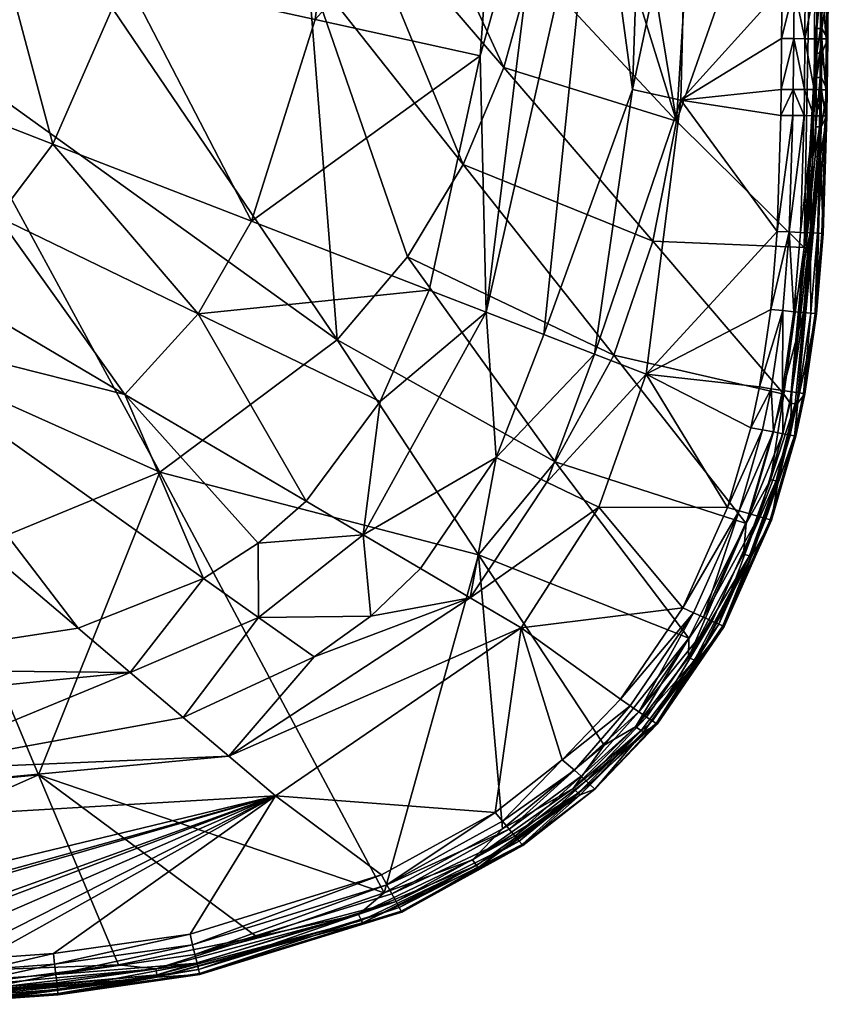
# Model space of a CAD drawing. Header units: centimetres. Extents: x -25.9 to 40.1, y -26.2 to 22.5.
# Tile 13 of 27: x 25.3 to 40.1, y -26.1 to -8.1. Entities that reach past the tile are written whole.
import ezdxf

# ---------------------------------------------------------------- set-up
doc = ezdxf.new("R2010")
doc.units = ezdxf.units.CM
doc.layers.get('0').update_dxf_attribs({"true_color": 0x5890e1})

msp = doc.modelspace()

# ---------------------------------------------------------------- meshes
at = {"color": 133, "true_color": 0x57e1c6}
mesh = msp.add_polyface(dxfattribs=at)
corners = [(37.321, -9.988, 31.688), (35.613, 0.455, 29.753), (37.869, -1.294, 31.805), (39.253, -7.547, 40.166), (38.385, -4.711, 40.109), (37.527, -4.655, 39.944), (39.917, -5.22, 33.948), (39.928, -3.147, 33.949), (39.989, -3.147, 34.095), (39.98, -5.219, 34.097), (39.832, -2.857, 33.817), (35.276, -3.384, 29.687), (40.004, -5.219, 34.254), (35.861, -2.601, 39.288), (34.953, -4.487, 38.756), (35.861, -4.547, 39.294), (36.684, -4.6, 39.67), (37.508, -2.601, 39.942), (38.364, -2.601, 40.11), (39.277, -3.315, 40.166), (40.004, -4.771, 39.8), (40.086, -4.772, 39.624), (40.058, -3.317, 39.714), (39.877, -3.317, 39.951), (39.694, -4.77, 40.068), (39.602, -3.316, 40.11), (39.489, -4.769, 40.142), (40.104, -3.317, 39.577), (40.112, -4.772, 39.435), (39.749, -3.316, 40.042), (39.87, -4.771, 39.952), (39.899, -7.52, 33.948), (39.909, -6.369, 33.948), (39.269, -4.769, 40.166), (39.443, -3.315, 40.152), (40.118, -3.317, 39.435), (40.012, -3.147, 34.25), (39.997, -6.369, 34.256)]
mesh.append_faces([[corners[k] for k in face] for face in [(0, 1, 2), (3, 4, 5), (6, 7, 8), (8, 9, 6), (2, 10, 0), (0, 11, 1), (9, 8, 12), (13, 14, 15), (15, 16, 13), (7, 6, 10), (16, 5, 17), (4, 18, 5), (19, 18, 4), (20, 21, 22), (20, 22, 23), (24, 25, 26), (21, 27, 22), (28, 27, 21), (29, 25, 24), (29, 24, 30), (31, 10, 32), (33, 26, 34), (26, 25, 34), (35, 28, 36), (35, 27, 28), (30, 20, 23), (29, 30, 23), (33, 34, 19), (33, 19, 4), (28, 12, 36), (8, 36, 12), (32, 6, 9), (10, 6, 32), (37, 12, 28), (9, 12, 37)]], dxfattribs={"color": 133})
mesh = msp.add_polyface(dxfattribs=at)
corners = [(32.761, -1.068, 27.812), (35.276, -3.384, 29.687), (34.68, -7.144, 29.597), (27.893, -4.028, 32.982), (27.249, -7.363, 32.982), (31.223, -4.244, 35.712), (30.716, -8.127, 35.692), (34.165, -9.004, 29.549), (31.343, -5.715, 27.708), (31.94, -4.194, 27.744), (34.953, -4.487, 38.756), (33.843, -13.48, 38.813), (35.861, -4.547, 39.294), (33.732, -8.792, 38.114), (28.09, -3.769, 26.276), (27.913, -3.659, 26.149), (28.536, -2.734, 26.156), (28.14, -4.097, 26.368), (28.936, -2.892, 26.381), (33.424, -10.78, 29.508), (27.583, -4.827, 26.362), (30.581, -7.181, 27.676), (26.058, -6.52, 26.352), (27.962, -2.601, 32.982), (34.075, -2.601, 38.114), (34.05, -4.429, 38.114), (28.384, -2.648, 26.002), (29.587, -1.706, 26.394), (28.259, -2.576, 25.825), (27.759, -3.561, 25.994), (27.928, -2.748, 25.505), (27.744, -2.647, 25.343), (28.324, -2.136, 25.508), (28.162, -2.518, 25.622), (28.712, -2.832, 26.283), (27.633, -3.48, 25.813)]
mesh.append_faces([[corners[k] for k in face] for face in [(0, 1, 2), (3, 4, 5), (4, 6, 5), (7, 8, 9), (10, 11, 12), (10, 13, 11), (14, 15, 16), (17, 18, 8), (18, 9, 8), (8, 7, 19), (20, 21, 22), (2, 9, 0), (23, 5, 24), (24, 5, 25), (6, 25, 5), (26, 16, 15), (18, 27, 9), (9, 2, 7), (3, 5, 23), (13, 25, 6), (17, 8, 21), (19, 21, 8), (10, 25, 13), (25, 10, 24), (20, 17, 21), (28, 26, 29), (30, 31, 32), (32, 33, 30), (15, 29, 26), (16, 34, 14), (17, 14, 18), (33, 28, 35), (34, 27, 18), (14, 34, 18)]], dxfattribs={"color": 133})
mesh = msp.add_polyface(dxfattribs=at)
corners = [(37.527, -4.655, 39.944), (37.4, -9.6, 39.962), (39.253, -7.547, 40.166), (36.684, -4.6, 39.67), (36.517, -9.406, 39.7), (37.321, -9.988, 31.688), (39.832, -2.857, 33.817), (39.656, -12.295, 33.803), (34.68, -7.144, 29.597), (35.276, -3.384, 29.687), (39.892, -8.291, 33.947), (35.861, -4.547, 39.294), (39.473, -7.548, 40.142), (39.466, -8.476, 40.142), (39.671, -8.478, 40.068), (39.246, -8.475, 40.166), (34.165, -9.004, 29.549), (39.87, -4.771, 39.952), (39.678, -7.55, 40.068), (39.853, -7.551, 39.952), (40.004, -4.771, 39.8), (39.489, -4.769, 40.142), (39.269, -4.769, 40.166), (38.385, -4.711, 40.109), (39.238, -9.405, 40.166), (39.98, -8.48, 39.8), (39.847, -8.479, 39.952), (39.839, -9.41, 39.952), (39.883, -9.19, 33.947), (39.888, -8.74, 33.947), (39.955, -8.74, 34.1), (39.694, -4.77, 40.068), (39.899, -7.52, 33.948), (39.987, -7.551, 39.8), (39.663, -9.409, 40.068), (39.959, -8.291, 34.1), (39.458, -9.407, 40.142)]
mesh.append_faces([[corners[k] for k in face] for face in [(0, 1, 2), (0, 3, 4), (5, 6, 7), (5, 8, 9), (7, 6, 10), (4, 3, 11), (12, 13, 14), (13, 12, 15), (16, 8, 5), (1, 0, 4), (17, 18, 19), (17, 19, 20), (14, 18, 12), (19, 18, 14), (21, 22, 2), (22, 23, 2), (24, 13, 15), (25, 26, 27), (27, 26, 14), (28, 29, 30), (18, 31, 12), (17, 31, 18), (12, 21, 2), (31, 21, 12), (10, 6, 32), (33, 19, 26), (14, 26, 19), (34, 14, 13), (14, 34, 27), (29, 10, 35), (24, 36, 13), (13, 36, 34), (15, 12, 2), (1, 15, 2)]], dxfattribs={"color": 133})
mesh = msp.add_polyface(dxfattribs=at)
corners = [(25.468, -6.024, 25.849), (25.631, -6.162, 26.065), (23.26, -8.194, 26.066), (25.349, -5.923, 25.598), (25.068, -5.647, 25.299), (26.127, -4.887, 25.407), (24.921, -4.532, 25.66), (25.196, -4.744, 25.297), (22.412, -6.822, 25.56), (22.552, -6.26, 26.3), (24.883, -4.084, 26.3), (23.458, -5.773, 26.096), (27.131, -4.514, 26.067), (23.591, -6.417, 25.285), (24.965, -5.562, 25.285), (25.756, -4.299, 25.285), (25.92, -10.408, 32.982), (24.971, -6.862, 31.51), (23.626, -9.518, 31.5), (23.116, -8.038, 25.85), (27.249, -7.363, 32.982), (27.893, -4.028, 32.982), (25.665, -3.931, 31.545), (26.202, -4.942, 25.496), (26.839, -4.307, 25.604), (27.342, -4.661, 26.24), (23.009, -7.924, 25.598), (24.375, -6.735, 25.493), (24.227, -6.597, 25.34), (23.436, -8.384, 26.236), (26.959, -4.393, 25.848), (25.831, -6.33, 26.236), (24.136, -6.512, 25.299), (27.583, -4.827, 26.362), (26.058, -6.52, 26.352), (23.635, -8.6, 26.351)]
mesh.append_faces([[corners[k] for k in face] for face in [(0, 1, 2), (3, 4, 5), (6, 7, 8), (9, 10, 11), (0, 12, 1), (7, 13, 8), (14, 15, 5), (16, 17, 18), (2, 19, 0), (20, 21, 22), (17, 20, 22), (16, 20, 17), (3, 23, 24), (25, 1, 12), (13, 15, 14), (3, 26, 27), (28, 4, 3), (15, 13, 7), (29, 2, 1), (3, 30, 0), (3, 0, 26), (3, 27, 28), (30, 12, 0), (1, 31, 29), (25, 31, 1), (26, 0, 19), (5, 23, 3), (32, 13, 14), (4, 28, 32), (25, 33, 31), (29, 34, 35), (31, 33, 34), (29, 31, 34), (14, 5, 4), (14, 4, 32)]], dxfattribs={"color": 133})
mesh = msp.add_polyface(dxfattribs=at)
corners = [(30.581, -7.181, 27.676), (32.402, -12.469, 29.474), (31.119, -13.982, 29.452), (35.107, -16.213, 31.597), (35.903, -17.043, 40.011), (38.258, -17.05, 40.166), (36.767, -14.613, 39.997), (39.287, -14.975, 33.797), (36.175, -14.264, 31.622), (36.89, -12.181, 31.653), (33.843, -13.48, 38.813), (34.895, -13.888, 39.39), (35.861, -4.547, 39.294), (34.024, -16.136, 39.416), (38.683, -15.589, 40.166), (33.424, -10.78, 29.508), (38.598, -17.338, 33.795), (32.799, -13.075, 38.114), (33.732, -8.792, 38.114), (29.549, -11.815, 35.671), (36.517, -9.406, 39.7), (34.953, -16.584, 39.78), (35.821, -14.246, 39.757), (34.165, -9.004, 29.549), (33.705, -17.915, 31.581), (31.594, -17.546, 38.836), (31.905, -15.113, 38.114), (37.4, -9.6, 39.962), (39.166, -12.001, 40.166), (37.321, -9.988, 31.688), (39.656, -12.295, 33.803), (28.578, -13.507, 35.665), (30.716, -8.127, 35.692), (38.84, -14.843, 40.166)]
mesh.append_faces([[corners[k] for k in face] for face in [(0, 1, 2), (2, 1, 3), (4, 5, 6), (7, 8, 9), (10, 11, 12), (13, 11, 10), (6, 5, 14), (9, 8, 15), (16, 8, 7), (17, 18, 19), (11, 20, 12), (13, 21, 22), (15, 23, 9), (3, 24, 2), (25, 10, 26), (22, 6, 27), (6, 28, 27), (13, 10, 25), (16, 3, 8), (8, 3, 1), (29, 9, 23), (9, 29, 30), (17, 31, 26), (21, 4, 6), (6, 22, 21), (15, 1, 0), (1, 15, 8), (13, 22, 11), (22, 20, 11), (27, 20, 22), (19, 18, 32), (10, 17, 26), (18, 17, 10), (33, 6, 14)]], dxfattribs={"color": 133})
mesh = msp.add_polyface(dxfattribs=at)
corners = [(39.997, -6.369, 34.256), (40.112, -4.772, 39.435), (40.095, -7.552, 39.435), (40.07, -7.552, 39.624), (40.086, -4.772, 39.624), (39.987, -7.551, 39.8), (39.98, -8.48, 39.8), (40.063, -8.48, 39.624), (39.847, -8.479, 39.952), (39.99, -7.52, 34.259), (39.973, -6.369, 34.098), (39.959, -8.291, 34.1), (39.965, -7.52, 34.099), (39.984, -8.291, 34.261), (39.892, -8.291, 33.947), (39.899, -7.52, 33.948), (39.909, -6.369, 33.948), (40.088, -8.48, 39.435), (40.055, -9.412, 39.624), (40.004, -4.771, 39.8), (39.853, -7.551, 39.952), (39.98, -5.219, 34.097), (39.981, -8.74, 34.263), (40.081, -9.412, 39.435), (39.955, -8.74, 34.1), (39.952, -9.19, 34.101), (39.883, -9.19, 33.947), (39.977, -9.189, 34.264), (39.839, -9.41, 39.952), (39.973, -9.411, 39.8), (39.888, -8.74, 33.947)]
mesh.append_faces([[corners[k] for k in face] for face in [(0, 1, 2), (3, 4, 5), (5, 6, 7), (8, 6, 5), (2, 1, 3), (1, 4, 3), (0, 2, 9), (10, 0, 9), (11, 12, 13), (12, 11, 14), (12, 15, 16), (17, 13, 2), (7, 17, 2), (7, 18, 17), (18, 7, 6), (19, 20, 5), (19, 5, 4), (21, 10, 16), (0, 10, 21), (11, 13, 22), (22, 13, 17), (16, 10, 12), (12, 10, 9), (22, 17, 23), (24, 25, 26), (25, 24, 27), (14, 15, 12), (28, 29, 6), (7, 3, 5), (3, 7, 2), (2, 13, 9), (12, 9, 13), (11, 24, 30), (22, 24, 11), (24, 22, 27)]], dxfattribs={"color": 133})
mesh = msp.add_polyface(dxfattribs=at)
corners = [(26.058, -6.52, 26.352), (31.119, -13.982, 29.452), (23.635, -8.6, 26.351), (27.875, -16.404, 29.444), (24.009, -17.991, 29.476), (22.304, -13.903, 27.652), (30.581, -7.181, 27.676), (26.379, -19.252, 38.114), (22.12, -13.693, 32.982), (20.515, -14.275, 32.982), (27.237, -14.98, 35.665), (28.578, -13.507, 35.665), (24.91, -11.737, 32.982), (32.799, -13.075, 38.114), (29.549, -11.815, 35.671), (19.864, -9.481, 25.299), (22.286, -8.366, 25.494), (20.078, -9.803, 25.604), (23.626, -9.518, 31.5), (21.106, -8.541, 30.186), (20.242, -9.484, 30.187), (23.625, -12.852, 32.982), (30.716, -8.127, 35.692), (27.249, -7.363, 32.982), (20.577, -10.53, 26.364), (25.92, -10.408, 32.982), (33.705, -17.915, 31.581), (30.553, -16.933, 38.114), (20.188, -9.961, 25.912), (23.116, -8.038, 25.85), (20.466, -10.366, 26.287), (20.363, -10.215, 26.185), (23.436, -8.384, 26.236), (19.233, -10.264, 30.194), (28.673, -18.344, 38.114), (31.905, -15.113, 38.114), (18.81, -12.827, 31.525), (23.26, -8.194, 26.066), (20.269, -10.079, 26.059), (19.25, -11.182, 26.371)]
mesh.append_faces([[corners[k] for k in face] for face in [(0, 1, 2), (3, 4, 5), (0, 6, 1), (7, 8, 9), (10, 11, 12), (13, 14, 11), (15, 16, 17), (18, 19, 20), (20, 21, 18), (22, 23, 14), (2, 3, 5), (2, 1, 3), (2, 5, 24), (11, 25, 12), (3, 1, 26), (10, 27, 11), (28, 17, 29), (30, 31, 32), (14, 23, 25), (14, 25, 11), (8, 21, 33), (8, 34, 10), (25, 18, 12), (18, 21, 12), (11, 27, 35), (21, 8, 10), (21, 10, 12), (9, 8, 36), (21, 20, 33), (28, 37, 38), (5, 39, 24), (37, 31, 38), (30, 32, 2), (30, 2, 24), (30, 24, 39)]], dxfattribs={"color": 133})
mesh = msp.add_polyface(dxfattribs=at)
corners = [(40.007, -12.041, 39.435), (39.957, -10.628, 34.271), (40.075, -9.889, 39.435), (39.834, -9.887, 39.952), (39.658, -9.885, 40.068), (39.591, -12.021, 40.068), (39.386, -12.012, 40.141), (40.05, -9.889, 39.624), (39.967, -9.888, 39.8), (39.9, -12.036, 39.8), (39.453, -9.882, 40.141), (39.766, -12.029, 39.952), (40.081, -9.412, 39.435), (39.967, -10.089, 34.268), (39.977, -9.189, 34.264), (39.982, -12.04, 39.624), (39.952, -9.19, 34.101), (39.941, -10.09, 34.103), (39.871, -10.09, 33.947), (39.883, -9.19, 33.947), (39.656, -12.295, 33.803), (39.858, -10.629, 33.946), (39.93, -10.629, 34.104), (39.888, -8.74, 33.947), (39.973, -9.411, 39.8), (39.839, -9.41, 39.952), (39.663, -9.409, 40.068), (39.458, -9.407, 40.142), (40.055, -9.412, 39.624), (40.088, -8.48, 39.435), (39.98, -8.48, 39.8), (39.892, -8.291, 33.947), (39.981, -8.74, 34.263)]
mesh.append_faces([[corners[k] for k in face] for face in [(0, 1, 2), (3, 4, 5), (6, 5, 4), (7, 8, 9), (4, 10, 6), (8, 3, 11), (12, 13, 14), (15, 2, 7), (16, 14, 13), (16, 17, 18), (19, 18, 20), (18, 19, 16), (13, 17, 16), (2, 1, 13), (17, 13, 1), (21, 18, 17), (20, 18, 21), (22, 17, 1), (17, 22, 21), (7, 2, 12), (12, 2, 13), (23, 19, 20), (24, 8, 7), (8, 24, 25), (26, 4, 3), (4, 26, 27), (28, 7, 12), (7, 28, 24), (3, 25, 26), (25, 3, 8), (27, 10, 4), (28, 12, 29), (30, 24, 28), (20, 31, 23), (32, 12, 14)]], dxfattribs={"color": 133})
mesh = msp.add_polyface(dxfattribs=at)
corners = [(39.287, -14.975, 33.797), (36.89, -12.181, 31.653), (39.656, -12.295, 33.803), (39.401, -15.726, 39.8), (39.27, -15.701, 39.952), (38.831, -17.214, 39.952), (39.099, -15.668, 40.068), (38.899, -15.63, 40.141), (38.468, -17.11, 40.141), (39.506, -15.746, 39.435), (39.182, -16.569, 34.333), (39.528, -15.155, 34.315), (39.259, -14.907, 40.068), (39.471, -13.469, 40.068), (39.267, -13.45, 40.141), (37.4, -9.6, 39.962), (39.166, -12.001, 40.166), (39.233, -9.88, 40.166), (39.044, -16.541, 33.947), (39.4, -15.139, 33.946), (39.493, -15.152, 34.123), (39.453, -9.882, 40.141), (39.386, -12.012, 40.141), (38.683, -15.589, 40.166), (38.258, -17.05, 40.166), (38.663, -17.166, 40.068), (39.432, -14.933, 39.952), (39.645, -13.485, 39.952), (39.144, -16.562, 34.131), (38.84, -14.843, 40.166), (39.057, -14.876, 40.141), (39.048, -13.43, 40.166), (36.767, -14.613, 39.997), (39.238, -9.405, 40.166), (39.246, -8.475, 40.166), (39.458, -9.407, 40.142)]
mesh.append_faces([[corners[k] for k in face] for face in [(0, 1, 2), (3, 4, 5), (6, 7, 8), (9, 10, 11), (12, 13, 14), (15, 16, 17), (18, 19, 20), (21, 16, 22), (23, 24, 7), (17, 16, 21), (4, 6, 25), (12, 26, 27), (20, 28, 18), (29, 30, 14), (14, 30, 12), (0, 19, 18), (29, 14, 31), (29, 31, 32), (20, 11, 10), (28, 20, 10), (6, 12, 30), (12, 6, 4), (26, 4, 3), (4, 26, 12), (22, 14, 13), (14, 22, 31), (30, 23, 7), (30, 7, 6), (32, 31, 16), (22, 16, 31), (33, 34, 15), (29, 23, 30), (35, 17, 21), (33, 17, 35), (33, 15, 17)]], dxfattribs={"color": 133})
mesh = msp.add_polyface(dxfattribs=at)
corners = [(39.528, -15.155, 34.315), (39.957, -10.628, 34.271), (39.886, -13.507, 39.435), (39.67, -14.97, 39.435), (39.563, -14.953, 39.8), (39.778, -13.497, 39.8), (39.645, -13.485, 39.952), (39.766, -12.029, 39.952), (39.9, -12.036, 39.8), (39.967, -9.888, 39.8), (39.4, -15.139, 33.946), (39.858, -10.629, 33.946), (39.93, -10.629, 34.104), (39.432, -14.933, 39.952), (39.493, -15.152, 34.123), (39.656, -12.295, 33.803), (40.007, -12.041, 39.435), (39.644, -14.966, 39.624), (39.471, -13.469, 40.068), (39.259, -14.907, 40.068), (39.591, -12.021, 40.068), (39.834, -9.887, 39.952), (39.506, -15.746, 39.435), (39.482, -15.741, 39.624), (39.86, -13.504, 39.624), (39.982, -12.04, 39.624), (40.05, -9.889, 39.624), (39.287, -14.975, 33.797), (39.401, -15.726, 39.8), (39.386, -12.012, 40.141), (40.075, -9.889, 39.435)]
mesh.append_faces([[corners[k] for k in face] for face in [(0, 1, 2), (3, 0, 2), (4, 5, 6), (7, 8, 9), (10, 11, 12), (6, 13, 4), (12, 14, 10), (15, 11, 10), (5, 8, 7), (2, 1, 16), (5, 4, 17), (6, 18, 19), (20, 7, 21), (3, 22, 0), (23, 17, 4), (8, 5, 24), (17, 24, 5), (7, 6, 5), (18, 6, 7), (8, 25, 26), (24, 25, 8), (27, 15, 10), (28, 4, 13), (4, 28, 23), (7, 20, 18), (18, 20, 29), (12, 1, 0), (0, 14, 12), (2, 16, 24), (2, 24, 17), (23, 22, 3), (16, 30, 25), (24, 16, 25), (2, 17, 3), (17, 23, 3)]], dxfattribs={"color": 133})
mesh = msp.add_polyface(dxfattribs=at)
corners = [(7.106, -23.673, 39.957), (17.178, -25.414, 40.166), (29.99, -22.318, 40.037), (26.379, -19.252, 38.114), (20.515, -14.275, 32.982), (21.472, -20.003, 38.114), (29.136, -21.593, 39.823), (22.986, -21.859, 39.451), (16.96, -25.801, 33.796), (25.654, -21.937, 31.599), (27.117, -25.407, 33.797), (28.304, -20.887, 39.467), (27.335, -20.065, 38.858), (22.304, -13.903, 27.652), (24.009, -17.991, 29.476), (15.66, -19.426, 29.568), (16.356, -22.837, 31.668), (24.653, -25.293, 40.166), (25.929, -25.202, 40.166), (17.109, -21.084, 38.816), (28.673, -18.344, 38.114), (22.12, -13.693, 32.982), (27.875, -16.404, 29.444), (24.666, -25.492, 40.141), (16.649, -20.184, 38.114), (29.649, -24.898, 33.799), (17.586, -22.018, 39.389), (25.972, -25.583, 40.068), (28.518, -25.221, 40.068), (28.474, -25.04, 40.141), (28.427, -24.847, 40.166), (25.952, -25.399, 40.141), (21.492, -25.376, 40.166), (19.343, -25.397, 40.166), (24.08, -25.32, 40.166), (23.006, -25.353, 40.166), (21.923, -25.371, 40.166), (18.915, -25.4, 40.166)]
mesh.append_faces([[corners[k] for k in face] for face in [(0, 1, 2), (3, 4, 5), (0, 2, 6), (0, 6, 7), (8, 9, 10), (7, 11, 12), (13, 14, 15), (8, 16, 9), (2, 17, 18), (7, 12, 19), (3, 20, 21), (9, 14, 22), (14, 9, 16), (18, 17, 23), (16, 15, 14), (4, 24, 5), (5, 19, 12), (9, 25, 10), (5, 24, 19), (6, 11, 7), (7, 19, 26), (3, 12, 20), (3, 5, 12), (27, 28, 29), (30, 31, 29), (32, 2, 33), (30, 2, 18), (30, 18, 31), (34, 2, 35), (2, 36, 35), (34, 17, 2), (1, 37, 2), (32, 36, 2), (2, 37, 33)]], dxfattribs={"color": 133})
mesh = msp.add_polyface(dxfattribs=at)
corners = [(28.608, -25.588, 39.435), (31.58, -24.642, 34.393), (32.3, -24.448, 39.435), (27.237, -14.98, 35.665), (29.674, -17.702, 38.114), (30.553, -16.933, 38.114), (27.875, -16.404, 29.444), (31.98, -24.092, 33.8), (25.654, -21.937, 31.599), (27.828, -25.634, 34.38), (29.649, -24.898, 33.799), (28.518, -25.221, 40.068), (28.556, -25.375, 39.951), (32.194, -24.252, 39.951), (28.585, -25.493, 39.8), (32.253, -24.36, 39.8), (31.509, -24.488, 33.957), (27.335, -20.065, 38.858), (28.304, -20.887, 39.467), (29.681, -19.059, 38.847), (28.427, -24.847, 40.166), (31.931, -23.766, 40.166), (29.99, -22.318, 40.037), (27.8, -25.479, 33.954), (32.117, -24.11, 40.068), (32.028, -23.944, 40.141), (27.117, -25.407, 33.797), (31.594, -17.546, 38.836), (31.733, -19.035, 39.444), (30.696, -19.78, 39.453), (28.603, -25.565, 39.624), (29.136, -21.593, 39.823), (31.561, -24.6, 34.162), (27.821, -25.592, 34.155), (28.673, -18.344, 38.114), (28.474, -25.04, 40.141), (32.289, -24.427, 39.624)]
mesh.append_faces([[corners[k] for k in face] for face in [(0, 1, 2), (3, 4, 5), (6, 7, 8), (9, 1, 0), (7, 10, 8), (11, 12, 13), (14, 15, 13), (16, 10, 7), (17, 18, 19), (20, 21, 22), (16, 23, 10), (11, 24, 25), (23, 26, 10), (27, 19, 28), (18, 29, 19), (15, 14, 30), (29, 18, 31), (16, 32, 33), (33, 23, 16), (34, 4, 3), (4, 19, 27), (25, 35, 11), (19, 29, 28), (4, 27, 5), (35, 25, 21), (13, 12, 14), (30, 36, 15), (32, 9, 33), (34, 17, 19), (34, 19, 4), (20, 35, 21), (13, 24, 11), (32, 1, 9), (30, 0, 36), (0, 2, 36)]], dxfattribs={"color": 133})
mesh = msp.add_polyface(dxfattribs=at)
corners = [(29.136, -21.593, 39.823), (29.99, -22.318, 40.037), (34.483, -19.248, 40.02), (34.007, -22.622, 40.166), (35.233, -21.66, 40.166), (36.003, -21.39, 33.799), (34.142, -22.92, 33.8), (33.705, -17.915, 31.581), (37.551, -19.435, 33.796), (34.14, -22.78, 40.141), (31.594, -17.546, 38.836), (31.733, -19.035, 39.444), (32.641, -18.163, 39.435), (34.024, -16.136, 39.416), (33.551, -18.7, 39.796), (34.953, -16.584, 39.78), (30.696, -19.78, 39.453), (35.107, -16.213, 31.597), (31.98, -24.092, 33.8), (27.875, -16.404, 29.444), (35.828, -22.197, 39.435), (35.563, -22.301, 34.392), (36.718, -21.152, 34.384), (35.434, -22.182, 33.956), (35.903, -17.043, 40.011), (35.458, -21.848, 40.068), (35.582, -21.957, 39.951), (34.263, -22.928, 40.068), (35.726, -22.1, 39.624), (35.674, -22.043, 39.8), (34.449, -23.15, 39.8), (36.679, -21.126, 34.157), (35.528, -22.269, 34.161), (37.439, -18.882, 40.166), (36.576, -21.055, 33.955), (31.905, -15.113, 38.114), (30.553, -16.933, 38.114), (36.473, -20.673, 40.141), (36.777, -20.878, 39.951), (36.297, -20.553, 40.166), (36.637, -20.784, 40.068), (34.369, -23.054, 39.951)]
mesh.append_faces([[corners[k] for k in face] for face in [(0, 1, 2), (2, 3, 4), (5, 6, 7), (5, 7, 8), (4, 3, 9), (10, 11, 12), (13, 14, 15), (16, 0, 14), (8, 7, 17), (18, 19, 7), (20, 21, 22), (6, 5, 23), (1, 3, 2), (2, 14, 0), (24, 15, 14), (13, 10, 12), (25, 4, 9), (7, 6, 18), (26, 25, 27), (28, 29, 30), (14, 12, 11), (13, 12, 14), (31, 32, 23), (2, 33, 24), (14, 2, 24), (5, 34, 23), (16, 14, 11), (10, 35, 36), (37, 4, 25), (38, 26, 29), (32, 31, 21), (39, 4, 37), (39, 2, 4), (40, 25, 26), (29, 26, 41)]], dxfattribs={"color": 133})
mesh = msp.add_polyface(dxfattribs=at)
corners = [(39.061, -17.28, 39.435), (38.696, -17.943, 34.35), (39.182, -16.569, 34.333), (38.192, -19.222, 39.435), (38.095, -19.178, 39.8), (38.958, -17.25, 39.8), (38.831, -17.214, 39.952), (37.976, -19.124, 39.952), (37.551, -19.435, 33.796), (35.107, -16.213, 31.597), (38.598, -17.338, 33.795), (39.506, -15.746, 39.435), (39.401, -15.726, 39.8), (39.287, -14.975, 33.797), (39.044, -16.541, 33.947), (37.819, -19.053, 40.068), (38.663, -17.166, 40.068), (38.468, -17.11, 40.141), (39.099, -15.668, 40.068), (39.144, -16.562, 34.131), (38.656, -17.933, 34.14), (38.551, -17.9, 33.949), (37.542, -19.788, 33.952), (39.482, -15.741, 39.624), (37.636, -18.971, 40.141), (38.169, -19.211, 39.624), (37.439, -18.882, 40.166), (38.899, -15.63, 40.141), (38.258, -17.05, 40.166), (39.036, -17.273, 39.624), (39.27, -15.701, 39.952), (37.69, -19.861, 34.372), (35.903, -17.043, 40.011)]
mesh.append_faces([[corners[k] for k in face] for face in [(0, 1, 2), (0, 3, 1), (4, 5, 6), (6, 7, 4), (8, 9, 10), (11, 0, 2), (6, 5, 12), (10, 13, 14), (15, 16, 17), (17, 16, 18), (19, 20, 21), (22, 21, 20), (23, 12, 5), (17, 24, 15), (21, 14, 19), (10, 21, 22), (10, 14, 21), (5, 4, 25), (24, 17, 26), (27, 28, 17), (15, 7, 6), (25, 29, 5), (5, 29, 23), (10, 22, 8), (16, 6, 30), (6, 16, 15), (20, 1, 31), (1, 20, 19), (19, 2, 1), (17, 28, 26), (26, 28, 32), (29, 11, 23), (3, 0, 25), (0, 11, 29), (25, 0, 29)]], dxfattribs={"color": 133})
mesh = msp.add_polyface(dxfattribs=at)
corners = [(36.297, -20.553, 40.166), (37.439, -18.882, 40.166), (34.483, -19.248, 40.02), (36.97, -21.009, 39.435), (35.828, -22.197, 39.435), (36.718, -21.152, 34.384), (37.69, -19.861, 34.372), (35.582, -21.957, 39.951), (36.777, -20.878, 39.951), (36.637, -20.784, 40.068), (38.192, -19.222, 39.435), (38.696, -17.943, 34.35), (36.883, -20.951, 39.8), (38.095, -19.178, 39.8), (37.976, -19.124, 39.952), (37.636, -18.971, 40.141), (37.65, -19.842, 34.151), (36.679, -21.126, 34.157), (36.576, -21.055, 33.955), (35.434, -22.182, 33.956), (37.542, -19.788, 33.952), (38.656, -17.933, 34.14), (36.473, -20.673, 40.141), (36.949, -20.995, 39.624), (37.819, -19.053, 40.068), (37.551, -19.435, 33.796), (36.003, -21.39, 33.799), (38.169, -19.211, 39.624), (35.563, -22.301, 34.392), (35.458, -21.848, 40.068), (35.674, -22.043, 39.8), (35.726, -22.1, 39.624)]
mesh.append_faces([[corners[k] for k in face] for face in [(0, 1, 2), (3, 4, 5), (3, 5, 6), (7, 8, 9), (10, 6, 11), (12, 13, 14), (10, 3, 6), (0, 15, 1), (9, 8, 14), (16, 17, 18), (19, 18, 17), (18, 20, 16), (21, 16, 20), (0, 22, 15), (13, 12, 23), (9, 24, 15), (25, 18, 26), (23, 27, 13), (14, 24, 9), (25, 20, 18), (15, 22, 9), (14, 8, 12), (5, 17, 16), (17, 5, 28), (16, 6, 5), (16, 21, 6), (10, 27, 23), (10, 23, 3), (23, 4, 3), (29, 9, 22), (23, 12, 30), (30, 12, 8), (23, 31, 4), (30, 31, 23)]], dxfattribs={"color": 133})
mesh = msp.add_polyface(dxfattribs=at)
corners = [(34.514, -23.227, 39.435), (33.691, -23.633, 34.396), (35.563, -22.301, 34.392), (32.3, -24.448, 39.435), (32.194, -24.252, 39.951), (32.253, -24.36, 39.8), (34.449, -23.15, 39.8), (31.58, -24.642, 34.393), (34.499, -23.209, 39.624), (35.726, -22.1, 39.624), (31.509, -24.488, 33.957), (33.59, -23.492, 33.957), (33.664, -23.595, 34.163), (35.528, -22.269, 34.161), (35.828, -22.197, 39.435), (32.028, -23.944, 40.141), (32.117, -24.11, 40.068), (34.263, -22.928, 40.068), (31.98, -24.092, 33.8), (34.369, -23.054, 39.951), (35.434, -22.182, 33.956), (34.142, -22.92, 33.8), (31.561, -24.6, 34.162), (34.14, -22.78, 40.141), (34.007, -22.622, 40.166), (35.674, -22.043, 39.8), (32.289, -24.427, 39.624), (35.458, -21.848, 40.068), (29.99, -22.318, 40.037), (31.931, -23.766, 40.166), (35.582, -21.957, 39.951)]
mesh.append_faces([[corners[k] for k in face] for face in [(0, 1, 2), (0, 3, 1), (4, 5, 6), (3, 7, 1), (8, 6, 5), (6, 8, 9), (10, 11, 12), (13, 12, 11), (14, 0, 2), (9, 8, 14), (15, 16, 17), (10, 18, 11), (19, 17, 16), (11, 20, 13), (21, 20, 11), (18, 21, 11), (12, 22, 10), (23, 24, 15), (19, 6, 25), (6, 19, 4), (5, 26, 8), (23, 17, 27), (17, 23, 15), (16, 4, 19), (12, 1, 7), (12, 13, 1), (7, 22, 12), (13, 2, 1), (28, 29, 24), (15, 24, 29), (8, 0, 14), (8, 26, 0), (26, 3, 0), (17, 19, 30)]], dxfattribs={"color": 133})
mesh = msp.add_polyface(dxfattribs=at)
corners = [(27.828, -25.634, 34.38), (28.608, -25.588, 39.435), (26.015, -25.957, 39.435), (25.972, -25.583, 40.068), (25.99, -25.74, 39.952), (28.556, -25.375, 39.951), (23.027, -26.112, 39.435), (23.678, -26.001, 34.361), (24.703, -26.051, 39.435), (23.675, -25.856, 33.951), (27.117, -25.407, 33.797), (27.8, -25.479, 33.954), (28.518, -25.221, 40.068), (23.678, -25.962, 34.145), (27.821, -25.592, 34.155), (26.004, -25.86, 39.8), (24.696, -25.954, 39.8), (24.701, -26.028, 39.624), (24.688, -25.834, 39.952), (26.012, -25.934, 39.624), (28.603, -25.565, 39.624), (28.585, -25.493, 39.8), (24.118, -26.079, 39.435), (28.474, -25.04, 40.141), (25.952, -25.399, 40.141), (24.678, -25.676, 40.068), (25.929, -25.202, 40.166), (24.666, -25.492, 40.141), (24.113, -25.981, 39.8), (24.107, -25.861, 39.952), (24.099, -25.703, 40.068), (24.09, -25.518, 40.141)]
mesh.append_faces([[corners[k] for k in face] for face in [(0, 1, 2), (3, 4, 5), (0, 6, 7), (0, 2, 8), (9, 10, 11), (5, 12, 3), (13, 14, 7), (15, 16, 17), (18, 4, 3), (19, 20, 21), (0, 22, 6), (17, 19, 15), (21, 15, 19), (23, 24, 3), (4, 18, 16), (11, 14, 13), (13, 9, 11), (15, 21, 5), (14, 0, 7), (16, 15, 4), (5, 4, 15), (19, 17, 8), (3, 25, 18), (25, 3, 24), (2, 1, 20), (2, 20, 19), (2, 19, 8), (24, 26, 27), (24, 27, 25), (17, 16, 28), (16, 18, 29), (0, 8, 22), (17, 22, 8), (18, 25, 30), (25, 27, 31)]], dxfattribs={"color": 133})
mesh = msp.add_polyface(dxfattribs=at)
corners = [(24.107, -25.861, 39.952), (24.099, -25.703, 40.068), (23.016, -25.736, 40.068), (23.021, -25.894, 39.952), (23.024, -26.015, 39.8), (24.09, -25.518, 40.141), (23.011, -25.551, 40.141), (16.96, -25.801, 33.796), (27.117, -25.407, 33.797), (23.675, -25.856, 33.951), (23.678, -25.962, 34.145), (23.678, -26.001, 34.361), (21.363, -26.005, 34.141), (24.113, -25.981, 39.8), (23.026, -26.089, 39.624), (24.08, -25.32, 40.166), (24.117, -26.056, 39.624), (23.027, -26.112, 39.435), (24.118, -26.079, 39.435), (21.934, -26.13, 39.435), (21.362, -26.043, 34.352), (21.362, -25.904, 33.95), (21.933, -26.033, 39.8), (21.934, -26.107, 39.624), (21.931, -25.912, 39.952), (21.928, -25.754, 40.068), (24.701, -26.028, 39.624), (24.696, -25.954, 39.8), (24.688, -25.834, 39.952), (23.006, -25.353, 40.166), (21.926, -25.569, 40.141), (24.678, -25.676, 40.068), (24.666, -25.492, 40.141), (24.653, -25.293, 40.166)]
mesh.append_faces([[corners[k] for k in face] for face in [(0, 1, 2), (0, 3, 4), (5, 6, 2), (7, 8, 9), (10, 11, 12), (13, 4, 14), (2, 3, 0), (6, 5, 15), (14, 16, 13), (2, 1, 5), (4, 13, 0), (14, 17, 16), (17, 18, 16), (19, 17, 14), (17, 20, 11), (21, 9, 10), (22, 4, 3), (4, 22, 23), (23, 14, 4), (19, 14, 23), (3, 24, 22), (25, 24, 3), (25, 2, 6), (3, 2, 25), (13, 16, 26), (16, 18, 26), (0, 13, 27), (1, 0, 28), (29, 6, 15), (6, 30, 25), (29, 30, 6), (5, 1, 31), (32, 33, 5), (5, 33, 15)]], dxfattribs={"color": 133})

doc.saveas('drawing.dxf')
